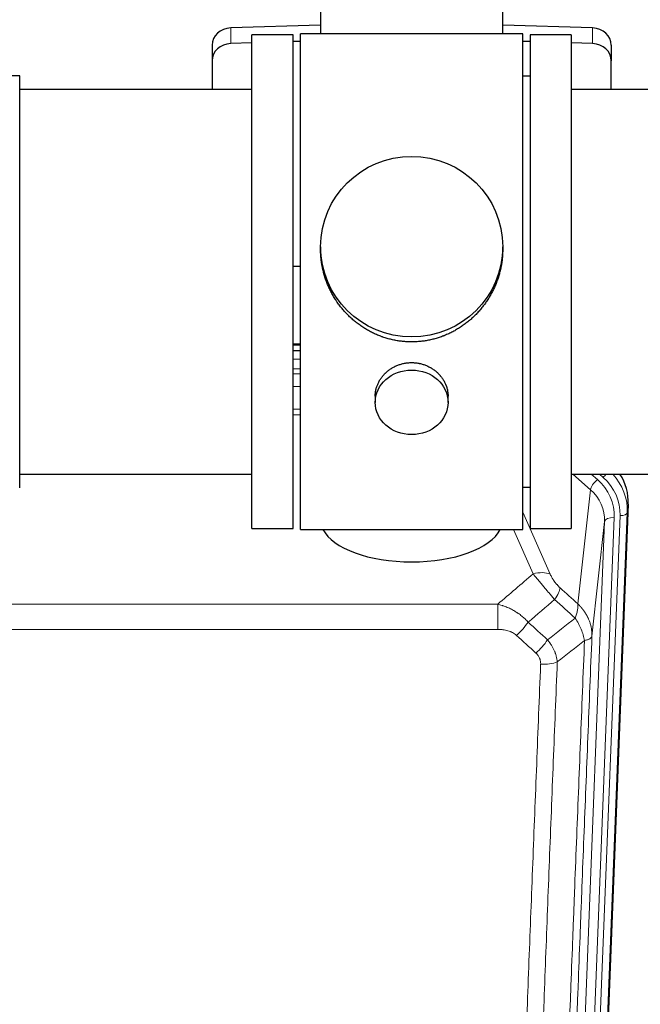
# Model space of a CAD drawing. Header units: inches. Extents: x 0 to 29700, y -16 to 21000.
# Tile 39 of 212: x 4715 to 4972, y 7300 to 7708. Entities that reach past the tile are written whole.
import ezdxf

# ---------------------------------------------------------------- set-up
doc = ezdxf.new("R2010")
doc.units = ezdxf.units.IN
doc.layers.add('254', color=7, linetype='Continuous', true_color=0xffffff)

msp = doc.modelspace()

# ---------------------------------------------------------------- linework, layer by layer
at = {"layer": '254', "color": 2, "linetype": 'Continuous', "lineweight": 25}
for p, q in [((4839.42, 7712.699), (4839.42, 7701.636)), ((4914.749, 7701.636), (4914.749, 7712.699)), ((4839.422, 7705.273), (4802.305, 7704.123)), ((4875.63, 7701.636), (4831.085, 7701.636)), ((4831.085, 7496.776), (4831.085, 7701.636)), ((4923.085, 7701.636), (4875.63, 7701.636)), ((4951.864, 7704.123), (4914.748, 7705.273)), ((4923.085, 7496.776), (4923.085, 7701.636)), ((4811.085, 7697.93), (4802.305, 7697.658)), ((4828.085, 7701.206), (4811.085, 7701.206)), ((4811.085, 7497.206), (4811.085, 7701.206)), ((4828.085, 7497.206), (4828.085, 7701.206)), ((4831.085, 7698.55), (4828.085, 7698.457)), ((4926.084, 7698.457), (4923.084, 7698.55)), ((4943.085, 7701.206), (4926.085, 7701.206)), ((4926.085, 7701.206), (4926.085, 7497.206)), ((4951.864, 7697.658), (4943.084, 7697.93)), ((4943.085, 7701.206), (4943.085, 7497.206)), ((4794.585, 7697.031), (4794.585, 7690.567)), ((4959.585, 7697.031), (4959.585, 7690.567)), ((4794.585, 7690.567), (4794.585, 7678.705)), ((4959.585, 7678.705), (4959.585, 7690.567)), ((4715.085, 7684.356), (4696.585, 7684.356)), ((4715.085, 7514.056), (4715.085, 7684.356)), ((4926.085, 7684.206), (4923.085, 7684.206)), ((4811.085, 7678.706), (4715.085, 7678.706)), ((5039.085, 7678.706), (4943.085, 7678.706)), ((4839.445, 7613.694), (4839.445, 7612.557)), ((4914.724, 7612.556), (4914.724, 7613.694)), ((4828.085, 7605.695), (4831.085, 7605.602)), ((4831.083, 7573.324), (4828.084, 7573.324)), ((4828.082, 7570.82), (4831.081, 7570.82)), ((4862.037, 7551.922), (4862.037, 7549.337)), ((4892.132, 7549.337), (4892.132, 7551.91)), ((4715.085, 7519.706), (4811.085, 7519.706)), ((4943.085, 7519.706), (5039.085, 7519.706)), ((4923.085, 7514.206), (4926.085, 7514.206)), ((4966.607, 7507.203), (4953.489, 7174.002)), ((4811.085, 7497.206), (4828.085, 7497.206)), ((4831.085, 7496.776), (4923.085, 7496.776)), ((4926.085, 7497.206), (4943.085, 7497.206))]:
    msp.add_line(p, q, dxfattribs=at)
at = {"layer": '254', "color": 110, "linetype": 'Continuous', "lineweight": 13}
for p, q in [((4802.305, 7704.123), (4802.305, 7697.658)), ((4951.864, 7704.123), (4951.864, 7697.658)), ((4831.083, 7572.934), (4828.084, 7572.934)), ((4828.082, 7567.182), (4831.083, 7567.182)), ((4831.083, 7563.212), (4828.082, 7563.212)), ((4828.083, 7561.121), (4831.082, 7561.121)), ((4831.082, 7555.828), (4828.083, 7555.828)), ((4828.084, 7546.57), (4831.083, 7546.57)), ((4831.083, 7544.125), (4828.084, 7544.125)), ((4951.011, 7513.229), (4943.708, 7519.706)), ((4953.835, 7517.484), (4951.33, 7519.706)), ((4956.227, 7518.32), (4954.664, 7519.706)), ((4945.786, 7466.029), (4951.011, 7513.229)), ((4966.607, 7507.203), (4966.226, 7503.766)), ((4923.084, 7503.958), (4934.359, 7478.279)), ((4950.121, 7169.524), (4963.232, 7502.546)), ((4966.226, 7503.766), (4953.115, 7170.744)), ((4943.782, 7168.19), (4956.848, 7500.083)), ((4960.84, 7501.71), (4947.774, 7169.816)), ((4956.848, 7500.083), (4951.6, 7452.677)), ((4927.298, 7478.429), (4919.242, 7496.776)), ((4679.498, 7465.909), (4912.671, 7465.909)), ((4912.671, 7455.478), (4912.671, 7465.909)), ((4912.671, 7455.478), (4679.498, 7455.478))]:
    msp.add_line(p, q, dxfattribs=at)
at = {"layer": '254', "color": 2, "linetype": 'Continuous', "lineweight": 25}
for centre, major_axis, ratio, start_param, end_param in [((4802.585, 7697.031), (8, 0), 0.8870108, 1.6057029, 3.1415927), ((4951.585, 7697.031), (8, 0), 0.8870108, 0, 1.5358897), ((4802.585, 7690.567), (8, 0), 0.8870108, 1.6057029, 3.1415927), ((4951.585, 7690.567), (8, 0), 0.8870108, 0, 1.5358897), ((4939.585, 7508.012), (-27.038, -0.124), 0.8859493, 3.102669, 3.6464193), ((4877.085, 7500.748), (37.64, 0), 0.4617486, 3.372107, 6.0525728)]:
    msp.add_ellipse(centre, major_axis=major_axis, ratio=ratio, start_param=start_param, end_param=end_param, dxfattribs=at)
for centre, major_axis, ratio in [((4877.085, 7613.694), (37.64, 0), 0.9914449), ((4877.085, 7549.337), (-15.048, 0), 0.8870108)]:
    msp.add_ellipse(centre, major_axis=major_axis, ratio=ratio, dxfattribs=at)
at = {"layer": '254', "color": 110, "linetype": 'Continuous', "lineweight": 13}
for centre, major_axis, ratio, start_param, end_param in [((4956.227, 7519.705), (1.991, 2.244), 0.3265056, 4.3596844, 4.9945095), ((4939.213, 7503.264), (-24.034, -0.11), 0.8859493, 3.102669, 3.9217821), ((4939.213, 7504.65), (27.029, -0.244), 0.8851019, 6.2564288, 6.9740615), ((4953.835, 7515.637), (2.654, 2.992), 0.3265056, 1.2180917, 2.7365282), ((4936.821, 7502.429), (-24.034, -0.11), 0.8859493, 3.102669, 3.9217821), ((4936.821, 7500.582), (-20.033, -0.591), 0.8872905, 3.0803315, 3.8994446), ((4963.232, 7503.931), (2.998, -0.118), 0.4614673, 4.7305545, 6.248991), ((4960.84, 7499.863), (3.997, -0.157), 0.4614673, 1.5889619, 3.1073983), ((4927.298, 7472.257), (-9.156, -4.02), 0.5833249, 3.617995, 4.4616661), ((4931.385, 7466.659), (-6.719, -7.407), 0.3029797, 1.994528, 2.7400357), ((4920.429, 7457.272), (-6.736, -7.391), 0.3030979, 1.2497453, 1.9956357), ((4928.438, 7449.98), (6.729, 7.397), 0.3051216, 4.388767, 5.1358022), ((4930.41, 7445.386), (-9.992, 0.404), 0.431453, 1.5882535, 2.3480729)]:
    msp.add_ellipse(centre, major_axis=major_axis, ratio=ratio, start_param=start_param, end_param=end_param, dxfattribs=at)
at = {"layer": '254', "color": 2, "linetype": 'Continuous', "lineweight": 25}
for points, knots in [([(4877.085, 7574.323), (4876.457, 7574.323), (4875.207, 7574.355), (4873.351, 7574.5), (4871.511, 7574.739), (4869.687, 7575.072), (4867.881, 7575.497), (4866.688, 7575.843), (4865.797, 7576.126), (4865.501, 7576.224), (4865.131, 7576.352), (4865.058, 7576.377), (4864.91, 7576.43), (4864.69, 7576.508), (4863.884, 7576.804), (4862.589, 7577.327), (4860.907, 7578.106), (4859.27, 7578.965), (4857.676, 7579.904), (4856.127, 7580.921), (4855.123, 7581.653), (4854.505, 7582.127), (4854.381, 7582.223), (4854.137, 7582.416), (4853.772, 7582.706), (4853.413, 7583.003), (4852.703, 7583.604), (4851.779, 7584.426), (4850.458, 7585.72), (4849.2, 7587.074), (4848.005, 7588.489), (4847.252, 7589.473), (4846.703, 7590.226), (4846.432, 7590.607), (4846.168, 7590.993), (4845.993, 7591.252), (4845.906, 7591.382), (4845.476, 7592.035), (4844.816, 7593.093), (4843.908, 7594.715), (4843.08, 7596.374), (4842.332, 7598.069), (4841.665, 7599.8), (4841.275, 7600.979), (4841.003, 7601.872), (4840.872, 7602.321), (4840.729, 7602.849), (4840.669, 7603.076), (4840.63, 7603.228), (4840.611, 7603.304), (4840.439, 7603.988), (4840.164, 7605.205), (4839.844, 7607.035), (4839.615, 7608.869), (4839.477, 7610.708), (4839.445, 7611.956), (4839.445, 7612.59), (4839.445, 7612.61)], [0, 0, 0, 0, 0.0312188, 0.0624376, 0.0936563, 0.1248751, 0.1560939, 0.1873127, 0.1873127, 0.2029221, 0.2029221, 0.2068244, 0.2068244, 0.2107268, 0.2185315, 0.2497502, 0.280969, 0.3121878, 0.3434066, 0.3746254, 0.4058442, 0.4058442, 0.4136489, 0.4136489, 0.4214535, 0.4370629, 0.4370629, 0.4682817, 0.4995005, 0.5307193, 0.5619381, 0.5931568, 0.5931568, 0.6087662, 0.6165709, 0.6165709, 0.6243756, 0.6243756, 0.6555944, 0.6868132, 0.718032, 0.7492507, 0.7804695, 0.8116883, 0.8116883, 0.8272977, 0.8351024, 0.8390047, 0.8390047, 0.8429071, 0.8429071, 0.8741259, 0.9053447, 0.9365634, 0.9677822, 0.999001, 1, 1, 1, 1]), ([(4914.724, 7612.604), (4914.724, 7612.592), (4914.724, 7611.965), (4914.693, 7610.724), (4914.556, 7608.883), (4914.327, 7607.045), (4914.113, 7605.822), (4913.93, 7604.905), (4913.849, 7604.523), (4913.761, 7604.142), (4913.726, 7603.989), (4913.708, 7603.913), (4913.653, 7603.684), (4913.467, 7602.924), (4913.091, 7601.572), (4912.505, 7599.804), (4911.837, 7598.07), (4911.087, 7596.369), (4910.254, 7594.702), (4909.644, 7593.613), (4909.245, 7592.94), (4909.164, 7592.805), (4909.001, 7592.538), (4908.755, 7592.139), (4908.503, 7591.746), (4907.989, 7590.967), (4907.281, 7589.947), (4906.153, 7588.476), (4904.958, 7587.062), (4903.697, 7585.705), (4902.811, 7584.839), (4902.13, 7584.204), (4901.785, 7583.89), (4901.433, 7583.582), (4901.198, 7583.378), (4901.079, 7583.276), (4900.484, 7582.774), (4899.517, 7581.996), (4898.02, 7580.906), (4896.476, 7579.894), (4894.885, 7578.958), (4893.247, 7578.099), (4892.123, 7577.579), (4891.267, 7577.209), (4890.836, 7577.029), (4890.401, 7576.856), (4890.182, 7576.772), (4890.109, 7576.744), (4889.963, 7576.688), (4889.305, 7576.44), (4888.056, 7576.009), (4886.274, 7575.493), (4884.473, 7575.07), (4882.655, 7574.739), (4880.818, 7574.5), (4879.581, 7574.404), (4878.648, 7574.355), (4878.181, 7574.337), (4877.633, 7574.326), (4877.398, 7574.324), (4877.242, 7574.323), (4877.163, 7574.323), (4877.085, 7574.323)], [0, 0, 0, 0, 0.0006246, 0.0318551, 0.0630856, 0.0943161, 0.1255465, 0.1255465, 0.1411618, 0.1450656, 0.1450656, 0.1489694, 0.1489694, 0.156777, 0.1880075, 0.219238, 0.2504685, 0.2816989, 0.3129294, 0.3441599, 0.3441599, 0.3519675, 0.3519675, 0.3597751, 0.3753904, 0.3753904, 0.4066209, 0.4378513, 0.4690818, 0.5003123, 0.5315428, 0.5315428, 0.547158, 0.5549656, 0.5549656, 0.5627733, 0.5627733, 0.5940037, 0.6252342, 0.6564647, 0.6876952, 0.7189257, 0.7501562, 0.7501562, 0.7657714, 0.773579, 0.773579, 0.7774828, 0.7774828, 0.7813866, 0.8126171, 0.8438476, 0.8750781, 0.9063086, 0.937539, 0.9687695, 0.9687695, 0.9843848, 0.9921924, 0.9960962, 0.9960962, 1, 1, 1, 1]), ([(4862.037, 7551.92), (4862.037, 7552.35), (4862.061, 7552.782), (4862.121, 7553.328), (4862.135, 7553.439), (4862.165, 7553.66), (4862.215, 7553.99), (4862.278, 7554.317), (4862.423, 7554.969), (4862.542, 7555.399), (4862.826, 7556.25), (4862.992, 7556.671), (4863.275, 7557.296), (4863.375, 7557.503), (4863.508, 7557.76), (4863.535, 7557.811), (4863.589, 7557.913), (4863.671, 7558.066), (4863.757, 7558.217), (4864.048, 7558.717), (4864.3, 7559.105), (4864.845, 7559.858), (4865.136, 7560.223), (4865.603, 7560.753), (4865.763, 7560.927), (4866.012, 7561.183), (4866.138, 7561.309), (4866.267, 7561.434), (4866.353, 7561.517), (4866.397, 7561.559), (4866.791, 7561.928), (4867.156, 7562.238), (4867.914, 7562.823), (4868.307, 7563.098), (4869.121, 7563.612), (4869.542, 7563.851), (4870.086, 7564.127), (4870.196, 7564.182), (4870.417, 7564.287), (4870.529, 7564.339), (4870.865, 7564.49), (4871.091, 7564.586), (4871.774, 7564.855), (4872.236, 7565.012), (4873.174, 7565.284), (4873.65, 7565.398), (4874.374, 7565.537), (4874.617, 7565.577), (4874.984, 7565.629), (4875.107, 7565.645), (4875.292, 7565.667), (4875.354, 7565.674), (4875.477, 7565.688), (4875.539, 7565.694), (4876.095, 7565.746), (4876.587, 7565.769), (4877.57, 7565.77), (4878.06, 7565.747), (4879.038, 7565.656), (4879.525, 7565.587), (4880.133, 7565.472), (4880.255, 7565.448), (4880.497, 7565.396), (4880.859, 7565.314), (4881.216, 7565.22), (4881.923, 7565.015), (4882.385, 7564.858), (4883.291, 7564.502), (4883.735, 7564.303), (4884.387, 7563.974), (4884.602, 7563.859), (4884.921, 7563.678), (4885.026, 7563.616), (4885.236, 7563.491), (4885.339, 7563.427), (4885.853, 7563.104), (4886.247, 7562.828), (4887.005, 7562.244), (4887.368, 7561.936), (4888.062, 7561.288), (4888.393, 7560.948), (4888.748, 7560.547), (4888.787, 7560.503), (4888.864, 7560.413), (4888.98, 7560.277), (4889.242, 7559.958), (4889.454, 7559.679), (4889.864, 7559.113), (4890.116, 7558.726), (4890.579, 7557.932), (4890.789, 7557.526), (4891.073, 7556.902), (4891.163, 7556.691), (4891.289, 7556.372), (4891.329, 7556.265), (4891.407, 7556.052), (4891.445, 7555.945), (4891.624, 7555.409), (4891.744, 7554.978), (4891.936, 7554.112), (4892.009, 7553.677), (4892.082, 7553.021), (4892.101, 7552.801), (4892.12, 7552.472), (4892.127, 7552.307), (4892.13, 7552.141), (4892.132, 7552.031), (4892.132, 7551.975), (4892.132, 7551.918), (4892.132, 7551.915), (4892.132, 7551.912)], [0, 0, 0, 0, 0.0308202, 0.0308202, 0.0386347, 0.0386347, 0.0464491, 0.062078, 0.062078, 0.0933358, 0.0933358, 0.1245936, 0.1245936, 0.1402226, 0.1402226, 0.1441298, 0.1441298, 0.148037, 0.1558515, 0.1558515, 0.1871093, 0.1871093, 0.2183671, 0.2183671, 0.233996, 0.233996, 0.2418105, 0.2457177, 0.2457177, 0.2496249, 0.2496249, 0.2808827, 0.2808827, 0.3121405, 0.3121405, 0.3433983, 0.3433983, 0.3512128, 0.3512128, 0.3590273, 0.3590273, 0.3746562, 0.3746562, 0.405914, 0.405914, 0.4371718, 0.4371718, 0.4528007, 0.4528007, 0.4606152, 0.4606152, 0.4645224, 0.4645224, 0.4684296, 0.4684296, 0.4996874, 0.4996874, 0.5309452, 0.5309452, 0.5622031, 0.5622031, 0.5700175, 0.5700175, 0.577832, 0.5934609, 0.5934609, 0.6247187, 0.6247187, 0.6559765, 0.6559765, 0.6716054, 0.6716054, 0.6794199, 0.6794199, 0.6872343, 0.6872343, 0.7184921, 0.7184921, 0.7497499, 0.7497499, 0.7810078, 0.7810078, 0.784915, 0.784915, 0.7888222, 0.7966367, 0.8122656, 0.8122656, 0.8435234, 0.8435234, 0.8747812, 0.8747812, 0.8904101, 0.8904101, 0.8982246, 0.8982246, 0.906039, 0.906039, 0.9372968, 0.9372968, 0.9685546, 0.9685546, 0.9841835, 0.9841835, 0.991998, 0.9959052, 0.9959052, 0.9998125, 0.9998125, 1, 1, 1, 1])]:
    msp.add_open_spline(points, degree=3, knots=knots, dxfattribs=at)
at = {"layer": '254', "color": 110, "linetype": 'Continuous', "lineweight": 13}
for points in [[(4912.671, 7465.909), (4917.543, 7470.085), (4922.418, 7474.258), (4927.298, 7478.429)], [(4938.446, 7472.681), (4940.892, 7470.462), (4943.339, 7468.244), (4945.786, 7466.029)], [(4936.193, 7467.849), (4932.542, 7464.72), (4928.893, 7461.59), (4925.247, 7458.458)], [(4944.68, 7460.143), (4941.851, 7462.709), (4939.022, 7465.278), (4936.193, 7467.849)], [(4925.247, 7458.458), (4927.918, 7456.019), (4930.589, 7453.582), (4933.26, 7451.147)], [(4933.26, 7451.147), (4937.069, 7454.141), (4940.875, 7457.14), (4944.68, 7460.143)], [(4928.438, 7445.681), (4925.768, 7448.119), (4923.098, 7450.56), (4920.429, 7453.002)], [(4948.545, 7450.897), (4944.796, 7447.937), (4941.046, 7444.981), (4937.293, 7442.03)]]:
    msp.add_open_spline(points, degree=3, dxfattribs=at)
for points, knots in [([(4927.298, 7478.429), (4927.619, 7478.028), (4927.95, 7477.619), (4928.627, 7476.786), (4928.974, 7476.362), (4929.508, 7475.713), (4929.689, 7475.495), (4929.962, 7475.164), (4930.054, 7475.053), (4930.192, 7474.886), (4930.239, 7474.83), (4930.331, 7474.719), (4930.378, 7474.663), (4930.796, 7474.16), (4931.547, 7473.262), (4932.312, 7472.357), (4932.891, 7471.675), (4933.085, 7471.447), (4933.377, 7471.105), (4933.474, 7470.991), (4933.621, 7470.819), (4933.67, 7470.762), (4933.768, 7470.647), (4933.817, 7470.59), (4934.257, 7470.077), (4934.647, 7469.625), (4935.422, 7468.731), (4935.809, 7468.288), (4936.193, 7467.849)], [0, 0, 0, 0, 0.125, 0.125, 0.25, 0.25, 0.3125, 0.3125, 0.34375, 0.34375, 0.359375, 0.359375, 0.375, 0.375, 0.5, 0.625, 0.625, 0.6875, 0.6875, 0.71875, 0.71875, 0.734375, 0.734375, 0.75, 0.75, 0.875, 0.875, 1, 1, 1, 1]), ([(4938.446, 7472.681), (4938.227, 7472.88), (4938.01, 7473.087), (4937.585, 7473.516), (4937.375, 7473.739), (4937.117, 7474.027), (4937.065, 7474.086), (4936.964, 7474.203), (4936.813, 7474.378), (4936.667, 7474.556), (4936.38, 7474.912), (4936.198, 7475.152), (4935.848, 7475.637), (4935.681, 7475.882), (4935.501, 7476.16), (4935.482, 7476.191), (4935.442, 7476.253), (4935.384, 7476.346), (4935.251, 7476.561), (4935.144, 7476.743), (4934.936, 7477.105), (4934.808, 7477.344), (4934.57, 7477.816), (4934.46, 7478.049), (4934.359, 7478.279)], [0, 0, 0, 0, 0.125, 0.125, 0.25, 0.25, 0.28125, 0.28125, 0.3125, 0.375, 0.375, 0.5, 0.5, 0.625, 0.625, 0.640625, 0.640625, 0.65625, 0.6875, 0.75, 0.75, 0.875, 0.875, 1, 1, 1, 1]), ([(4912.671, 7465.909), (4913.268, 7465.757), (4913.936, 7465.563), (4914.6, 7465.343), (4914.747, 7465.293), (4914.821, 7465.268), (4915.041, 7465.192), (4915.188, 7465.14), (4915.625, 7464.98), (4915.915, 7464.868), (4916.777, 7464.519), (4917.342, 7464.266), (4918.455, 7463.721), (4919.002, 7463.429), (4919.808, 7462.959), (4920.207, 7462.716), (4920.601, 7462.46), (4920.797, 7462.331), (4920.862, 7462.287), (4920.992, 7462.199), (4921.056, 7462.155), (4921.635, 7461.756), (4922.132, 7461.384), (4923.087, 7460.607), (4923.546, 7460.201), (4924.426, 7459.356), (4924.846, 7458.916), (4925.247, 7458.458)], [0, 0, 0, 0, 0.125, 0.140625, 0.140625, 0.15625, 0.15625, 0.1875, 0.1875, 0.25, 0.25, 0.375, 0.375, 0.5, 0.5, 0.5625, 0.59375, 0.59375, 0.609375, 0.609375, 0.625, 0.625, 0.75, 0.75, 0.875, 0.875, 1, 1, 1, 1]), ([(4945.786, 7466.029), (4945.832, 7465.657), (4945.841, 7465.245), (4945.8, 7464.58), (4945.778, 7464.35), (4945.715, 7463.876), (4945.675, 7463.632), (4945.579, 7463.131), (4945.522, 7462.874), (4945.393, 7462.351), (4945.321, 7462.083), (4945.161, 7461.541), (4945.074, 7461.265), (4944.887, 7460.708), (4944.787, 7460.426), (4944.68, 7460.143)], [0, 0, 0, 0, 0.25, 0.25, 0.375, 0.375, 0.5, 0.5, 0.625, 0.625, 0.75, 0.75, 0.875, 0.875, 1, 1, 1, 1]), ([(4945.786, 7466.029), (4945.803, 7466.012), (4945.837, 7465.979), (4945.889, 7465.928), (4945.94, 7465.877), (4945.991, 7465.827), (4946.042, 7465.776), (4946.092, 7465.724), (4946.143, 7465.673), (4946.193, 7465.622), (4946.244, 7465.57), (4946.294, 7465.518), (4946.344, 7465.466), (4946.394, 7465.414), (4946.443, 7465.361), (4946.493, 7465.309), (4946.542, 7465.256), (4946.591, 7465.203), (4946.64, 7465.15), (4946.689, 7465.097), (4946.737, 7465.043), (4946.786, 7464.99), (4946.834, 7464.936), (4946.882, 7464.882), (4946.93, 7464.828), (4946.978, 7464.774), (4947.026, 7464.719), (4947.073, 7464.665), (4947.12, 7464.61), (4947.167, 7464.555), (4947.214, 7464.5), (4947.261, 7464.445), (4947.307, 7464.389), (4947.353, 7464.334), (4947.4, 7464.278), (4947.445, 7464.222), (4947.491, 7464.166), (4947.537, 7464.11), (4947.582, 7464.053), (4947.627, 7463.997), (4947.672, 7463.94), (4947.717, 7463.883), (4947.761, 7463.826), (4947.806, 7463.769), (4947.85, 7463.711), (4947.894, 7463.654), (4947.938, 7463.596), (4947.981, 7463.538), (4948.025, 7463.48), (4948.068, 7463.422), (4948.111, 7463.364), (4948.154, 7463.305), (4948.196, 7463.247), (4948.238, 7463.188), (4948.281, 7463.129), (4948.322, 7463.07), (4948.364, 7463.011), (4948.406, 7462.951), (4948.447, 7462.892), (4948.488, 7462.832), (4948.529, 7462.772), (4948.569, 7462.712), (4948.61, 7462.652), (4948.65, 7462.592), (4948.69, 7462.531), (4948.73, 7462.471), (4948.769, 7462.41), (4948.809, 7462.349), (4948.848, 7462.288), (4948.887, 7462.227), (4948.925, 7462.165), (4948.964, 7462.104), (4949.002, 7462.042), (4949.04, 7461.981), (4949.077, 7461.919), (4949.115, 7461.857), (4949.152, 7461.794), (4949.189, 7461.732), (4949.226, 7461.67), (4949.262, 7461.607), (4949.299, 7461.544), (4949.335, 7461.481), (4949.37, 7461.418), (4949.406, 7461.355), (4949.441, 7461.292), (4949.476, 7461.228), (4949.511, 7461.165), (4949.546, 7461.101), (4949.58, 7461.037), (4949.614, 7460.973), (4949.648, 7460.909), (4949.682, 7460.845), (4949.715, 7460.781), (4949.748, 7460.716), (4949.781, 7460.652), (4949.813, 7460.587), (4949.846, 7460.522), (4949.878, 7460.457), (4949.91, 7460.392), (4949.941, 7460.327), (4949.972, 7460.261), (4950.003, 7460.196), (4950.034, 7460.13), (4950.065, 7460.064), (4950.095, 7459.998), (4950.125, 7459.933), (4950.154, 7459.866), (4950.184, 7459.8), (4950.382, 7459.35), (4950.716, 7458.5), (4951.104, 7457.231), (4951.39, 7455.932), (4951.568, 7454.61), (4951.611, 7453.683), (4951.611, 7453.159), (4951.61, 7453.039), (4951.608, 7452.918), (4951.605, 7452.798), (4951.602, 7452.717), (4951.6, 7452.677)], [0, 0, 0, 0, 0.0045083, 0.0090195, 0.0135338, 0.0180512, 0.0225715, 0.0270949, 0.0316214, 0.0361509, 0.0406834, 0.0452189, 0.0497575, 0.0542992, 0.0588439, 0.0633916, 0.0679424, 0.0724963, 0.0770532, 0.0816132, 0.0861762, 0.0907423, 0.0953114, 0.0998837, 0.104459, 0.1090373, 0.1136188, 0.1182033, 0.1227909, 0.1273815, 0.1319753, 0.1365721, 0.141172, 0.145775, 0.1503811, 0.1549903, 0.1596025, 0.1642179, 0.1688364, 0.1734579, 0.1780826, 0.1827103, 0.1873412, 0.1919752, 0.1966123, 0.2012524, 0.2058957, 0.2105422, 0.2151917, 0.2198443, 0.2245001, 0.229159, 0.233821, 0.2384861, 0.2431544, 0.2478258, 0.2525003, 0.2571779, 0.2618587, 0.2665427, 0.2712297, 0.2759199, 0.2806133, 0.2853097, 0.2900094, 0.2947122, 0.2994181, 0.3041272, 0.3088394, 0.3135548, 0.3182733, 0.322995, 0.3277199, 0.3324479, 0.3371791, 0.3419135, 0.346651, 0.3513917, 0.3561355, 0.3608826, 0.3656328, 0.3703861, 0.3751427, 0.3799024, 0.3846654, 0.3894315, 0.3942008, 0.3989732, 0.4037489, 0.4085278, 0.4133098, 0.4180951, 0.4228835, 0.4276751, 0.43247, 0.437268, 0.4420692, 0.4468737, 0.4516813, 0.4564922, 0.4613063, 0.4661235, 0.470944, 0.4757677, 0.4805947, 0.4854248, 0.4902582, 0.4950947, 0.4999345, 0.5888915, 0.6791125, 0.7706071, 0.8633844, 0.9574535, 0.965938, 0.9744348, 0.9829441, 0.9914659, 1, 1, 1, 1]), ([(4944.68, 7460.143), (4945.183, 7459.394), (4945.645, 7458.628), (4946.271, 7457.466), (4946.469, 7457.076), (4946.841, 7456.295), (4947.016, 7455.904), (4947.504, 7454.73), (4947.781, 7453.949), (4948.238, 7452.404), (4948.416, 7451.641), (4948.545, 7450.897)], [0, 0, 0, 0, 0.25, 0.25, 0.375, 0.375, 0.5, 0.5, 0.75, 0.75, 1, 1, 1, 1]), ([(4912.671, 7455.478), (4913.024, 7455.478), (4913.378, 7455.467), (4913.819, 7455.44), (4913.907, 7455.434), (4914.083, 7455.421), (4914.171, 7455.413), (4914.435, 7455.388), (4914.609, 7455.369), (4915.131, 7455.302), (4915.476, 7455.245), (4916.159, 7455.106), (4916.496, 7455.024), (4917.164, 7454.829), (4917.494, 7454.718), (4917.86, 7454.573), (4917.9, 7454.557), (4917.981, 7454.524), (4918.101, 7454.473), (4918.379, 7454.351), (4918.611, 7454.238), (4919.065, 7453.999), (4919.356, 7453.825), (4919.913, 7453.441), (4920.179, 7453.232), (4920.429, 7453.002)], [0, 0, 0, 0, 0.125, 0.125, 0.15625, 0.15625, 0.1875, 0.1875, 0.25, 0.25, 0.375, 0.375, 0.5, 0.5, 0.625, 0.625, 0.640625, 0.640625, 0.65625, 0.6875, 0.75, 0.75, 0.875, 0.875, 1, 1, 1, 1]), ([(4933.26, 7451.147), (4933.551, 7450.803), (4933.828, 7450.452), (4934.157, 7450.004), (4934.222, 7449.914), (4934.35, 7449.734), (4934.413, 7449.643), (4934.599, 7449.369), (4934.72, 7449.186), (4935.069, 7448.633), (4935.504, 7447.886), (4935.877, 7447.123), (4936.133, 7446.544), (4936.214, 7446.35), (4936.33, 7446.057), (4936.368, 7445.959), (4936.441, 7445.763), (4936.477, 7445.665), (4936.649, 7445.175), (4936.77, 7444.782), (4936.977, 7443.996), (4937.15, 7443.21), (4937.257, 7442.423), (4937.293, 7442.03)], [0, 0, 0, 0, 0.125, 0.125, 0.15625, 0.15625, 0.1875, 0.1875, 0.25, 0.25, 0.375, 0.5, 0.5, 0.5625, 0.5625, 0.59375, 0.59375, 0.625, 0.625, 0.75, 0.75, 0.875, 1, 1, 1, 1]), ([(4936.316, 7127.001), (4936.372, 7128.613), (4936.428, 7130.226), (4936.54, 7133.455), (4936.708, 7138.302), (4937.104, 7149.637), (4937.447, 7159.397), (4938.14, 7178.973), (4939.081, 7205.229), (4940.539, 7245.074), (4941.543, 7271.945), (4942.117, 7287.146), (4942.181, 7288.837), (4942.309, 7292.219), (4942.502, 7297.297), (4942.953, 7309.167), (4943.345, 7319.382), (4943.673, 7327.916), (4943.739, 7329.624), (4943.871, 7333.042), (4944.069, 7338.172), (4944.534, 7350.164), (4944.937, 7360.48), (4945.749, 7381.162), (4946.846, 7408.871), (4947.974, 7436.844), (4948.545, 7450.897)], [0, 0, 0, 0, 0.015625, 0.015625, 0.03125, 0.0625, 0.125, 0.125, 0.25, 0.375, 0.5, 0.5, 0.515625, 0.515625, 0.53125, 0.5625, 0.625, 0.625, 0.640625, 0.640625, 0.65625, 0.6875, 0.75, 0.75, 0.875, 1, 1, 1, 1]), ([(4951.6, 7452.677), (4951.031, 7438.677), (4949.906, 7410.81), (4948.812, 7383.206), (4948.003, 7362.602), (4947.601, 7352.325), (4947.137, 7340.378), (4946.939, 7335.267), (4946.808, 7331.862), (4946.742, 7330.161), (4946.414, 7321.659), (4946.024, 7311.483), (4945.574, 7299.657), (4945.382, 7294.599), (4945.254, 7291.229), (4945.191, 7289.545), (4944.618, 7274.402), (4943.617, 7247.633), (4942.162, 7207.939), (4940.756, 7168.706), (4939.85, 7142.857), (4939.405, 7130.009)], [0, 0, 0, 0, 0.125, 0.25, 0.25, 0.3125, 0.34375, 0.359375, 0.359375, 0.375, 0.375, 0.4375, 0.46875, 0.484375, 0.484375, 0.5, 0.5, 0.625, 0.75, 0.875, 1, 1, 1, 1]), ([(4948.545, 7450.897), (4948.771, 7450.933), (4948.988, 7450.976), (4949.398, 7451.071), (4949.592, 7451.124), (4949.956, 7451.241), (4950.126, 7451.304), (4950.44, 7451.44), (4950.585, 7451.512), (4950.846, 7451.666), (4950.963, 7451.746), (4951.169, 7451.916), (4951.258, 7452.004), (4951.481, 7452.278), (4951.571, 7452.474), (4951.6, 7452.677)], [0, 0, 0, 0, 0.125, 0.125, 0.25, 0.25, 0.375, 0.375, 0.5, 0.5, 0.625, 0.625, 0.75, 0.75, 1, 1, 1, 1]), ([(4928.438, 7445.681), (4928.604, 7445.529), (4928.762, 7445.37), (4928.948, 7445.163), (4928.985, 7445.121), (4929.057, 7445.036), (4929.093, 7444.993), (4929.197, 7444.864), (4929.264, 7444.776), (4929.456, 7444.51), (4929.691, 7444.145), (4929.882, 7443.76), (4930.008, 7443.464), (4930.047, 7443.364), (4930.101, 7443.211), (4930.119, 7443.16), (4930.152, 7443.058), (4930.168, 7443.007), (4930.244, 7442.749), (4930.292, 7442.542), (4930.365, 7442.126), (4930.389, 7441.916), (4930.416, 7441.494), (4930.419, 7441.282), (4930.41, 7441.069)], [0, 0, 0, 0, 0.125, 0.125, 0.15625, 0.15625, 0.1875, 0.1875, 0.25, 0.25, 0.375, 0.5, 0.5, 0.5625, 0.5625, 0.59375, 0.59375, 0.625, 0.625, 0.75, 0.75, 0.875, 0.875, 1, 1, 1, 1]), ([(4918.452, 7122.066), (4918.889, 7134.779), (4919.779, 7160.357), (4920.7, 7186.237), (4921.402, 7205.76), (4921.638, 7212.286), (4922.114, 7225.377), (4922.354, 7231.941), (4923.079, 7251.691), (4923.57, 7264.928), (4924.194, 7281.563), (4924.319, 7284.894), (4924.57, 7291.565), (4924.949, 7301.583), (4925.331, 7311.637), (4926.102, 7331.796), (4927.144, 7358.804), (4928.752, 7399.708), (4929.853, 7427.238), (4930.41, 7441.069)], [0, 0, 0, 0, 0.125, 0.25, 0.25, 0.3125, 0.3125, 0.375, 0.375, 0.5, 0.5, 0.53125, 0.53125, 0.5625, 0.625, 0.625, 0.75, 0.875, 1, 1, 1, 1]), ([(4937.293, 7442.03), (4936.735, 7428.217), (4935.633, 7400.721), (4934.023, 7359.869), (4932.98, 7332.895), (4932.208, 7312.763), (4931.825, 7302.721), (4931.446, 7292.715), (4931.194, 7286.053), (4931.069, 7282.726), (4930.445, 7266.112), (4929.953, 7252.892), (4929.227, 7233.168), (4928.986, 7226.612), (4928.51, 7213.538), (4928.274, 7207.02), (4927.571, 7187.521), (4926.649, 7161.675), (4925.757, 7136.129), (4925.319, 7123.432)], [0, 0, 0, 0, 0.125, 0.25, 0.375, 0.375, 0.4375, 0.46875, 0.46875, 0.5, 0.5, 0.625, 0.625, 0.6875, 0.6875, 0.75, 0.75, 0.875, 1, 1, 1, 1])]:
    msp.add_open_spline(points, degree=3, knots=knots, dxfattribs=at)

doc.saveas('drawing.dxf')
